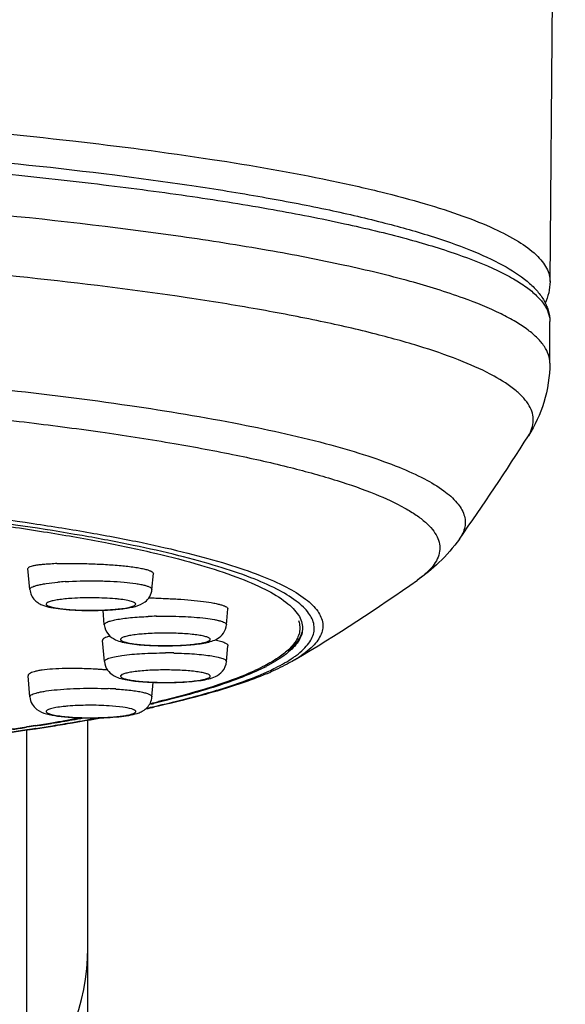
# Model space of a CAD drawing. Header units: millimetres. Extents: x -20 to 512, y -49 to 593.
# Tile 11 of 13: x 143 to 153, y 542 to 560. Entities that reach past the tile are written whole.
import ezdxf

# ---------------------------------------------------------------- set-up
doc = ezdxf.new("R2010")
doc.units = ezdxf.units.MM
doc.header["$LTSCALE"] = 23.1
doc.layers.get('0').update_dxf_attribs({"linetype": 'CONTINUOUS'})

msp = doc.modelspace()

# ---------------------------------------------------------------- linework, layer by layer
at = {"color": 7, "linetype": 'CONTINUOUS'}
for p, q in [((152.778, 554.957), (153.059, 586.875)), ((152.774, 553.455), (152.774, 554.222)), ((143.204, 549.291), (143.17, 549.676)), ((145.452, 549.291), (145.478, 549.584)), ((144.575, 548.641), (144.552, 548.908)), ((146.823, 548.641), (146.849, 548.932)), ((144.576, 547.964), (144.541, 548.354)), ((146.823, 547.964), (146.849, 548.255)), ((147.967, 548.166), (147.959, 548.16)), ((147.967, 548.166), (147.96, 548.16)), ((143.205, 547.314), (143.171, 547.698)), ((147.515, 547.854), (147.504, 547.849)), ((147.515, 547.854), (147.505, 547.849)), ((145.452, 547.314), (145.476, 547.581)), ((145.44, 547.183), (145.407, 547.175)), ((143.302, 546.789), (143.266, 546.783)), ((143.611, 546.828), (143.598, 546.826)), ((143.612, 546.828), (143.598, 546.826)), ((144.274, 423.586), (144.274, 546.888)), ((143.19, 546.771), (143.141, 546.764)), ((143.19, 546.771), (143.142, 546.764)), ((143.197, 546.762), (143.142, 546.755)), ((143.148, 546.712), (143.17, 546.714)), ((143.2, 546.712), (143.171, 546.708)), ((143.2, 546.712), (143.172, 546.707)), ((143.266, 546.783), (143.19, 546.771)), ((143.271, 546.774), (143.197, 546.762)), ((143.307, 546.779), (143.266, 546.775))]:
    msp.add_line(p, q, dxfattribs=at)
at = {"color": 9, "linetype": 'CONTINUOUS'}
for p, q in [((152.774, 553.455), (152.774, 553.456)), ((148.078, 547.996), (148.076, 547.994)), ((143.148, 423.586), (143.148, 546.704)), ((143.17, 546.714), (143.199, 546.718)), ((143.17, 546.714), (143.2, 546.718)), ((143.2, 546.718), (143.246, 546.725)), ((143.244, 546.725), (143.308, 546.735)), ((143.246, 546.725), (143.312, 546.735))]:
    msp.add_line(p, q, dxfattribs=at)
at = {"color": 7, "linetype": 'CONTINUOUS'}
for centre, radius, start, end in [((114.579, 576.018), 44.722, 324.7681, 327.6964), ((130.259, 577.909), 34.819, 300.7788, 305.2121), ((145.896, 551.084), 3.613, 296.6197, 297.371), ((145.316, 553.071), 5.785, 292.7508, 293.2652), ((145.422, 552.824), 5.516, 293.2657, 293.7162), ((140.86, 566.801), 20.133, 283.0914, 283.2667), ((140.819, 567.159), 20.503, 283.0247, 283.1511), ((141.03, 566.083), 19.395, 283.266, 283.5503), ((140.34, 570.377), 23.815, 282.1195, 282.5138), ((137.068, 586.444), 40.143, 278.9342, 279.383), ((137.017, 586.994), 40.704, 278.8891, 279.3042), ((137.624, 583.322), 36.982, 279.3185, 279.905), ((137.526, 583.679), 37.34, 279.3816, 279.7502), ((137.353, 586.204), 39.923, 279.0337, 279.5713), ((137.818, 581.982), 35.618, 279.7506, 279.9658), ((138.08, 580.487), 34.101, 279.9654, 280.2341), ((138.084, 580.685), 34.305, 279.9058, 280.2561), ((138.163, 581.456), 35.106, 279.5572, 280.4254), ((136.298, 591.384), 45.142, 278.3198, 278.7206), ((136.046, 594.661), 48.48, 278.0531, 278.4264), ((136.3, 591.608), 45.373, 278.3564, 278.678), ((143.076, 548.295), 1.585, 273.406, 274.4606), ((143.177, 546.863), 0.153, 275.2665, 278.4369), ((143.078, 548.268), 1.557, 274.46, 275.7549), ((143.177, 546.867), 0.157, 278.4801, 288.1035), ((143.083, 548.222), 1.511, 275.7465, 278.6092), ((136.786, 589.745), 43.508, 278.6228, 279.0388)]:
    msp.add_arc(centre, radius, start, end, dxfattribs=at)
at = {"color": 9, "linetype": 'CONTINUOUS'}
for centre, radius, start, end in [((144.197, 544.075), 5.37, 93.66, 95.0969), ((144.498, 546.008), 3.123, 83.5396, 84.9255), ((144.371, 553.643), 4.735, 272.5704, 273.6898), ((145.687, 541.336), 7.463, 91.1858, 92.3353), ((145.7, 540.12), 8.003, 88.9077, 90.0025), ((145.514, 552.317), 4.987, 293.6613, 294.074), ((145.627, 552.064), 4.71, 294.0714, 294.7629), ((144.37, 540.707), 6.765, 86.4475, 87.6668), ((144.186, 543.754), 3.401, 94.8142, 96.2012), ((140.488, 569.406), 22.824, 282.3143, 282.6804), ((137.321, 586.111), 39.829, 279.1017, 279.6405), ((144.302, 551.951), 5.021, 266.445, 268.3985), ((138.064, 581.726), 35.381, 279.6428, 280.4195), ((134.725, 603.152), 57.065, 278.1706, 278.4897), ((136.756, 589.649), 43.412, 278.6862, 279.0999), ((140.332, 542.695), 3.941, 315.6099, 359.9548)]:
    msp.add_arc(centre, radius, start, end, dxfattribs=at)
for points, knots in [([(137.938, 558.048), (138.993, 557.988), (141.014, 557.848), (143.889, 557.571), (146.436, 557.24), (148.325, 556.913), (149.629, 556.621), (150.444, 556.405), (151.141, 556.181), (151.719, 555.952), (152.174, 555.718), (152.469, 555.508), (152.634, 555.333), (152.717, 555.209), (152.767, 555.084), (152.778, 554.998), (152.778, 554.957)], [0, 0, 0, 0, 0.204428, 0.391976, 0.558746, 0.701365, 0.762756, 0.817168, 0.864421, 0.904431, 0.937269, 0.963285, 0.974016, 0.983479, 0.991994, 1, 1, 1, 1]), ([(130.074, 557.558), (131.572, 557.546), (134.5, 557.486), (138.098, 557.313), (140.833, 557.116), (142.736, 556.945), (144.513, 556.75), (146.149, 556.534), (147.629, 556.297), (148.941, 556.042), (150.073, 555.772), (151.014, 555.49), (151.672, 555.234), (152.092, 555.018), (152.335, 554.864), (152.527, 554.709), (152.666, 554.551), (152.753, 554.389), (152.774, 554.276), (152.774, 554.222)], [0, 0, 0, 0, 0.192332, 0.375952, 0.462474, 0.544454, 0.621185, 0.692012, 0.756343, 0.813662, 0.863536, 0.905649, 0.939838, 0.953988, 0.966235, 0.976687, 0.985539, 0.99313, 1, 1, 1, 1]), ([(151.186, 554.65), (150.863, 554.767), (150.138, 554.989), (148.936, 555.277), (147.529, 555.549), (145.287, 555.9), (142.089, 556.261), (139.42, 556.457), (137.994, 556.539)], [0, 0, 0, 0, 0.077174, 0.169897, 0.277499, 0.399056, 0.679352, 1, 1, 1, 1]), ([(152.379, 552.118), (152.407, 552.161), (152.451, 552.25), (152.478, 552.394), (152.459, 552.538), (152.397, 552.68), (152.293, 552.818), (152.085, 553.015), (151.713, 553.249), (151.14, 553.508), (150.413, 553.761), (149.536, 554.005), (148.514, 554.239), (147.354, 554.46), (145.558, 554.75), (143.032, 555.06), (139.717, 555.35), (137.381, 555.485), (136.162, 555.541)], [0, 0, 0, 0, 0.008863, 0.016993, 0.025057, 0.033737, 0.043586, 0.05498, 0.083218, 0.119462, 0.163985, 0.216753, 0.277561, 0.34609, 0.421934, 0.593584, 0.788021, 1, 1, 1, 1]), ([(152.774, 553.456), (152.773, 553.507), (152.755, 553.616), (152.674, 553.772), (152.544, 553.925), (152.366, 554.075), (152.139, 554.223), (151.748, 554.432), (151.42, 554.565), (151.186, 554.65)], [0, 0, 0, 0, 0.074354, 0.156005, 0.250529, 0.361484, 0.490978, 0.640214, 1, 1, 1, 1]), ([(140.029, 553.226), (140.914, 553.155), (142.59, 552.998), (144.943, 552.705), (146.968, 552.37), (148.428, 552.047), (149.396, 551.763), (149.972, 551.557), (150.442, 551.348), (150.804, 551.133), (151.06, 550.915), (151.188, 550.713), (151.221, 550.554), (151.211, 550.396), (151.156, 550.285), (151.109, 550.218)], [0, 0, 0, 0, 0.219622, 0.416447, 0.586717, 0.727365, 0.785883, 0.8363, 0.878602, 0.912986, 0.940056, 0.961274, 0.970649, 0.979871, 1, 1, 1, 1]), ([(136.634, 552.909), (137.786, 552.848), (139.473, 552.736), (141.658, 552.535), (143.159, 552.37), (144.55, 552.188), (145.82, 551.989), (146.96, 551.777), (147.962, 551.552), (148.818, 551.316), (149.522, 551.072), (150.007, 550.852), (150.31, 550.667), (150.482, 550.536), (150.613, 550.403), (150.703, 550.268), (150.751, 550.13), (150.754, 549.937), (150.655, 549.747), (150.496, 549.583), (150.393, 549.502), (150.335, 549.461)], [0, 0, 0, 0, 0.223705, 0.327768, 0.4256, 0.51649, 0.599793, 0.674932, 0.741417, 0.798861, 0.847018, 0.885846, 0.901862, 0.91573, 0.927635, 0.937888, 0.946985, 0.955635, 0.974606, 0.986334, 1, 1, 1, 1]), ([(148.241, 548.191), (148.276, 548.225), (148.338, 548.294), (148.405, 548.406), (148.44, 548.521), (148.439, 548.681), (148.361, 548.837), (148.235, 548.975), (148.046, 549.132), (147.723, 549.32), (147.239, 549.528), (146.633, 549.73), (145.911, 549.926), (145.076, 550.114), (143.757, 550.362), (141.869, 550.635), (139.355, 550.899), (137.568, 551.03), (136.628, 551.087)], [0, 0, 0, 0, 0.011488, 0.021521, 0.03057, 0.039271, 0.058265, 0.069799, 0.083104, 0.115675, 0.156791, 0.20665, 0.265182, 0.33216, 0.407246, 0.579976, 0.779229, 1, 1, 1, 1]), ([(138.162, 551.052), (139.068, 550.984), (140.773, 550.833), (142.826, 550.579), (144.29, 550.344), (145.24, 550.164), (146.08, 549.973), (146.806, 549.775), (147.413, 549.57), (147.897, 549.359), (148.218, 549.17), (148.404, 549.011), (148.527, 548.87), (148.601, 548.711), (148.595, 548.55), (148.556, 548.434), (148.483, 548.321), (148.332, 548.16), (148.186, 548.06), (148.078, 547.996)], [0, 0, 0, 0, 0.230509, 0.434454, 0.52485, 0.60678, 0.679782, 0.743489, 0.797656, 0.842217, 0.877409, 0.891752, 0.90418, 0.924725, 0.934258, 0.94427, 0.955444, 0.968272, 1, 1, 1, 1]), ([(143.204, 549.291), (143.203, 549.308), (143.236, 549.333), (143.283, 549.351), (143.343, 549.369), (143.418, 549.385), (143.545, 549.407), (143.648, 549.418), (143.72, 549.425)], [0, 0, 0, 0, 0.093054, 0.178239, 0.291702, 0.4326, 0.59927, 1, 1, 1, 1]), ([(143.855, 549.435), (144.038, 549.447), (144.315, 549.453), (144.676, 549.443), (144.926, 549.427), (145.113, 549.407), (145.24, 549.385), (145.314, 549.369), (145.374, 549.351), (145.42, 549.333), (145.453, 549.308), (145.452, 549.291)], [0, 0, 0, 0, 0.339, 0.509434, 0.666325, 0.800047, 0.855651, 0.902662, 0.940501, 0.968922, 1, 1, 1, 1]), ([(143.98, 549.126), (143.936, 549.123), (143.852, 549.116), (143.736, 549.103), (143.641, 549.086), (143.576, 549.071), (143.538, 549.055), (143.517, 549.044), (143.496, 549.022), (143.516, 549), (143.537, 548.989), (143.574, 548.974), (143.638, 548.958), (143.732, 548.941), (143.848, 548.928), (143.98, 548.917), (144.124, 548.91), (144.327, 548.905), (144.481, 548.908), (144.583, 548.913)], [0, 0, 0, 0, 0.084115, 0.157845, 0.218638, 0.264685, 0.281839, 0.295105, 0.311552, 0.327667, 0.340676, 0.357572, 0.403098, 0.463443, 0.536755, 0.620587, 0.71207, 0.808031, 1, 1, 1, 1]), ([(144.774, 549.118), (144.645, 549.13), (144.38, 549.14), (144.115, 549.135), (143.98, 549.126)], [0, 0, 0, 0, 0.491406, 1, 1, 1, 1]), ([(144.829, 548.931), (144.874, 548.935), (144.937, 548.943), (145.016, 548.958), (145.062, 548.969), (145.1, 548.981), (145.13, 548.993), (145.157, 549.012), (145.149, 549.036), (145.133, 549.048), (145.108, 549.06), (145.073, 549.072), (145.029, 549.083), (144.954, 549.098), (144.893, 549.106), (144.849, 549.111)], [0, 0, 0, 0, 0.201607, 0.285496, 0.356856, 0.414994, 0.459694, 0.511878, 0.532001, 0.560557, 0.601591, 0.656016, 0.723776, 0.804286, 1, 1, 1, 1]), ([(144.575, 548.641), (144.575, 548.65), (144.586, 548.666), (144.607, 548.68), (144.644, 548.698), (144.707, 548.718), (144.803, 548.739), (144.922, 548.757), (145.117, 548.779), (145.273, 548.789), (145.383, 548.793)], [0, 0, 0, 0, 0.033619, 0.058965, 0.091529, 0.17921, 0.296453, 0.44094, 0.609217, 1, 1, 1, 1]), ([(144.675, 548.918), (144.689, 548.919), (144.74, 548.922), (144.792, 548.927), (144.829, 548.931)], [0, 0, 0, 0, 0.261373, 1, 1, 1, 1]), ([(145.532, 548.798), (145.693, 548.801), (145.995, 548.798), (146.353, 548.774), (146.571, 548.743), (146.666, 548.723), (146.722, 548.709), (146.766, 548.693), (146.801, 548.676), (146.824, 548.655), (146.823, 548.641)], [0, 0, 0, 0, 0.364522, 0.685982, 0.812038, 0.863814, 0.907401, 0.942478, 0.96905, 1, 1, 1, 1]), ([(145.577, 548.485), (145.524, 548.484), (145.423, 548.481), (145.279, 548.472), (145.151, 548.459), (145.044, 548.443), (144.961, 548.425), (144.909, 548.407), (144.884, 548.39), (144.874, 548.379), (144.874, 548.365), (144.884, 548.353), (144.901, 548.342), (144.925, 548.332), (144.956, 548.322), (145.011, 548.308), (145.096, 548.292), (145.215, 548.278), (145.352, 548.267), (145.557, 548.257), (145.715, 548.256), (145.822, 548.258)], [0, 0, 0, 0, 0.09255, 0.178939, 0.255864, 0.320567, 0.370778, 0.405113, 0.416413, 0.424467, 0.431115, 0.439273, 0.450713, 0.466047, 0.485406, 0.508746, 0.566714, 0.638088, 0.720305, 0.810297, 1, 1, 1, 1]), ([(145.822, 548.258), (145.874, 548.259), (145.975, 548.263), (146.12, 548.272), (146.248, 548.285), (146.355, 548.301), (146.437, 548.319), (146.489, 548.337), (146.515, 548.353), (146.525, 548.365), (146.525, 548.379), (146.514, 548.391), (146.498, 548.402), (146.474, 548.412), (146.443, 548.422), (146.387, 548.436), (146.302, 548.451), (146.184, 548.466), (146.046, 548.477), (145.842, 548.487), (145.684, 548.488), (145.577, 548.485)], [0, 0, 0, 0, 0.09255, 0.178921, 0.255856, 0.32056, 0.370772, 0.40511, 0.416412, 0.424468, 0.431116, 0.439269, 0.450716, 0.466045, 0.485407, 0.508749, 0.566719, 0.638093, 0.720311, 0.810313, 1, 1, 1, 1]), ([(144.576, 547.964), (144.575, 547.976), (144.593, 547.996), (144.623, 548.011), (144.678, 548.033), (144.771, 548.055), (144.974, 548.089), (145.288, 548.115), (145.555, 548.122), (145.7, 548.122)], [0, 0, 0, 0, 0.031416, 0.057332, 0.091325, 0.183594, 0.306277, 0.624762, 1, 1, 1, 1]), ([(145.852, 548.121), (145.981, 548.118), (146.165, 548.11), (146.398, 548.089), (146.542, 548.07), (146.66, 548.048), (146.738, 548.027), (146.784, 548.007), (146.81, 547.993), (146.824, 547.974), (146.823, 547.964)], [0, 0, 0, 0, 0.38347, 0.552538, 0.699268, 0.81919, 0.90906, 0.942246, 0.967778, 1, 1, 1, 1]), ([(148.051, 548.037), (148.069, 548.05), (148.135, 548.097), (148.198, 548.149), (148.241, 548.191)], [0, 0, 0, 0, 0.268672, 1, 1, 1, 1]), ([(147.6, 547.787), (147.643, 547.807), (147.798, 547.882), (147.949, 547.967), (148.051, 548.037)], [0, 0, 0, 0, 0.276601, 1, 1, 1, 1]), ([(145.812, 547.808), (145.705, 547.81), (145.547, 547.809), (145.343, 547.799), (145.207, 547.788), (145.09, 547.773), (144.995, 547.756), (144.928, 547.736), (144.888, 547.719), (144.874, 547.7), (144.875, 547.686), (144.886, 547.674), (144.913, 547.658), (144.966, 547.641), (145.05, 547.623), (145.159, 547.607), (145.288, 547.594), (145.433, 547.585), (145.535, 547.582), (145.587, 547.581)], [0, 0, 0, 0, 0.189609, 0.279209, 0.360825, 0.431414, 0.48845, 0.5301, 0.55577, 0.563598, 0.570266, 0.578673, 0.590455, 0.625837, 0.677044, 0.742621, 0.820257, 0.907158, 1, 1, 1, 1]), ([(145.498, 547.138), (145.882, 547.225), (146.565, 547.397), (147.232, 547.625), (147.516, 547.749)], [0, 0, 0, 0, 0.560148, 1, 1, 1, 1]), ([(145.587, 547.581), (145.694, 547.579), (145.852, 547.58), (146.056, 547.59), (146.192, 547.601), (146.309, 547.616), (146.404, 547.633), (146.471, 547.652), (146.511, 547.67), (146.525, 547.689), (146.524, 547.703), (146.513, 547.714), (146.487, 547.731), (146.433, 547.748), (146.349, 547.766), (146.24, 547.782), (146.111, 547.795), (145.966, 547.804), (145.864, 547.807), (145.812, 547.808)], [0, 0, 0, 0, 0.189588, 0.279198, 0.360815, 0.431406, 0.488445, 0.5301, 0.555773, 0.563597, 0.570265, 0.578673, 0.590458, 0.625841, 0.677049, 0.742626, 0.820271, 0.907156, 1, 1, 1, 1]), ([(143.205, 547.314), (143.203, 547.329), (143.231, 547.352), (143.271, 547.37), (143.323, 547.387), (143.387, 547.402), (143.497, 547.422), (143.744, 547.454), (144.14, 547.475), (144.472, 547.473), (144.645, 547.466)], [0, 0, 0, 0, 0.030857, 0.058209, 0.0945, 0.139598, 0.193089, 0.3226, 0.646819, 1, 1, 1, 1]), ([(144.789, 547.458), (144.88, 547.453), (145.011, 547.442), (145.173, 547.42), (145.27, 547.402), (145.347, 547.383), (145.398, 547.365), (145.428, 547.349), (145.445, 547.336), (145.453, 547.322), (145.452, 547.314)], [0, 0, 0, 0, 0.395803, 0.563155, 0.705654, 0.82074, 0.906843, 0.93906, 0.96452, 1, 1, 1, 1]), ([(144.666, 547.149), (144.537, 547.157), (144.281, 547.163), (144.026, 547.153), (143.9, 547.143)], [0, 0, 0, 0, 0.507458, 1, 1, 1, 1]), ([(144.161, 546.932), (144.261, 546.929), (144.41, 546.929), (144.604, 546.936), (144.739, 546.944), (144.86, 546.956), (144.964, 546.97), (145.038, 546.985), (145.085, 546.998), (145.112, 547.008), (145.132, 547.018), (145.146, 547.028), (145.154, 547.039), (145.153, 547.052), (145.144, 547.063), (145.121, 547.078), (145.044, 547.105), (144.889, 547.131), (144.749, 547.144), (144.666, 547.149)], [0, 0, 0, 0, 0.196691, 0.292395, 0.382137, 0.463019, 0.532467, 0.58836, 0.610741, 0.629247, 0.643896, 0.654882, 0.662909, 0.669798, 0.67819, 0.689696, 0.723958, 0.837418, 1, 1, 1, 1]), ([(143.818, 547.135), (143.774, 547.13), (143.711, 547.122), (143.634, 547.107), (143.589, 547.096), (143.553, 547.084), (143.526, 547.072), (143.509, 547.06), (143.501, 547.044), (143.509, 547.028), (143.527, 547.016), (143.554, 547.004), (143.59, 546.993), (143.636, 546.982), (143.714, 546.967), (143.777, 546.959), (143.821, 546.954)], [0, 0, 0, 0, 0.198024, 0.279933, 0.349167, 0.405148, 0.447683, 0.477538, 0.498151, 0.519001, 0.549329, 0.592415, 0.648936, 0.71872, 0.801102, 1, 1, 1, 1]), ([(143.821, 546.954), (143.835, 546.952), (143.891, 546.947), (143.947, 546.942), (143.99, 546.94)], [0, 0, 0, 0, 0.236626, 1, 1, 1, 1])]:
    msp.add_open_spline(points, degree=3, knots=knots, dxfattribs=at)
at = {"color": 7, "linetype": 'CONTINUOUS'}
for points, knots in [([(134.314, 557.687), (135.573, 557.645), (138.006, 557.535), (141.492, 557.282), (144.19, 557.001), (146.147, 556.734), (147.443, 556.525), (148.61, 556.302), (149.642, 556.066), (150.533, 555.819), (151.279, 555.559), (151.882, 555.288), (152.287, 555.033), (152.528, 554.807), (152.662, 554.63), (152.752, 554.434), (152.774, 554.293), (152.774, 554.222)], [0, 0, 0, 0, 0.196257, 0.379343, 0.54435, 0.618707, 0.686993, 0.748807, 0.803825, 0.851825, 0.892747, 0.926765, 0.954632, 0.966792, 0.978102, 0.988984, 1, 1, 1, 1]), ([(152.778, 554.957), (152.777, 554.886), (152.761, 554.749), (152.716, 554.618), (152.689, 554.557)], [0, 0, 0, 0, 0.512447, 1, 1, 1, 1]), ([(152.773, 553.456), (152.774, 553.212), (152.701, 552.74), (152.5, 552.309), (152.379, 552.118)], [0, 0, 0, 0, 0.518617, 1, 1, 1, 1]), ([(131.721, 551.254), (132.837, 551.23), (135.003, 551.157), (138.119, 550.968), (140.548, 550.744), (142.319, 550.526), (143.496, 550.353), (144.558, 550.166), (145.496, 549.968), (146.304, 549.759), (146.975, 549.542), (147.506, 549.319), (147.853, 549.117), (148.049, 548.947), (148.148, 548.827), (148.209, 548.704), (148.223, 548.619), (148.223, 548.578)], [0, 0, 0, 0, 0.19642, 0.381498, 0.549589, 0.625661, 0.69565, 0.759053, 0.815435, 0.864444, 0.905834, 0.939513, 0.965655, 0.976121, 0.985082, 0.992871, 1, 1, 1, 1]), ([(151.109, 550.218), (150.999, 550.062), (150.758, 549.788), (150.475, 549.56), (150.335, 549.461)], [0, 0, 0, 0, 0.526625, 1, 1, 1, 1]), ([(143.704, 549.768), (143.684, 549.768), (143.645, 549.758), (143.587, 549.76), (143.533, 549.755), (143.466, 549.751), (143.392, 549.744), (143.315, 549.734), (143.253, 549.723), (143.209, 549.709), (143.18, 549.697), (143.17, 549.682), (143.17, 549.676)], [0, 0, 0, 0, 0.109615, 0.213961, 0.313027, 0.406411, 0.574764, 0.716526, 0.829761, 0.913345, 0.967829, 1, 1, 1, 1]), ([(143.704, 549.768), (143.749, 549.77), (143.843, 549.768), (143.986, 549.767), (144.136, 549.768), (144.289, 549.765), (144.443, 549.759), (144.641, 549.749), (144.871, 549.732), (145.084, 549.708), (145.23, 549.685), (145.316, 549.666), (145.385, 549.648), (145.435, 549.628), (145.467, 549.61), (145.478, 549.592), (145.478, 549.584)], [0, 0, 0, 0, 0.075111, 0.155095, 0.238468, 0.323772, 0.409488, 0.494081, 0.653942, 0.792103, 0.849985, 0.899057, 0.938578, 0.968125, 0.987866, 1, 1, 1, 1]), ([(143.204, 549.291), (143.207, 549.253), (143.228, 549.18), (143.29, 549.093), (143.366, 549.034), (143.466, 548.988), (143.6, 548.955), (143.78, 548.929), (143.989, 548.912), (144.22, 548.903), (144.458, 548.904), (144.617, 548.91), (144.695, 548.915)], [0, 0, 0, 0, 0.068402, 0.133618, 0.191119, 0.239879, 0.332453, 0.440954, 0.569321, 0.711648, 0.858584, 1, 1, 1, 1]), ([(144.695, 548.915), (144.779, 548.921), (144.931, 548.935), (145.146, 548.971), (145.315, 549.039), (145.42, 549.157), (145.448, 549.245), (145.452, 549.291)], [0, 0, 0, 0, 0.274842, 0.496241, 0.711204, 0.849957, 1, 1, 1, 1]), ([(145.395, 549.137), (145.438, 549.136), (145.525, 549.132), (145.657, 549.126), (145.789, 549.121), (145.962, 549.112), (146.166, 549.096), (146.39, 549.072), (146.555, 549.047), (146.666, 549.024), (146.73, 549.007), (146.782, 548.989), (146.822, 548.971), (146.85, 548.947), (146.849, 548.932)], [0, 0, 0, 0, 0.087351, 0.176319, 0.265655, 0.354221, 0.524462, 0.678134, 0.807344, 0.860709, 0.905722, 0.941959, 0.969295, 1, 1, 1, 1]), ([(144.575, 548.641), (144.581, 548.577), (144.631, 548.459), (144.767, 548.363), (144.908, 548.319), (145.054, 548.292), (145.223, 548.272), (145.483, 548.255), (145.688, 548.253), (145.828, 548.255)], [0, 0, 0, 0, 0.136202, 0.250652, 0.344521, 0.44646, 0.566368, 0.702768, 1, 1, 1, 1]), ([(145.828, 548.255), (145.941, 548.258), (146.147, 548.268), (146.389, 548.296), (146.554, 548.336), (146.671, 548.385), (146.78, 548.483), (146.818, 548.586), (146.823, 548.641)], [0, 0, 0, 0, 0.293037, 0.531546, 0.629902, 0.731162, 0.857343, 1, 1, 1, 1]), ([(148.147, 548.719), (148.151, 548.707), (148.166, 548.662), (148.174, 548.613), (148.174, 548.578)], [0, 0, 0, 0, 0.257789, 1, 1, 1, 1]), ([(144.682, 548.429), (144.661, 548.425), (144.624, 548.416), (144.575, 548.399), (144.54, 548.372), (144.541, 548.354)], [0, 0, 0, 0, 0.387541, 0.677978, 1, 1, 1, 1]), ([(148.174, 548.578), (148.174, 548.542), (148.163, 548.468), (148.115, 548.36), (148.038, 548.253), (147.972, 548.188), (147.935, 548.155)], [0, 0, 0, 0, 0.214348, 0.444572, 0.703459, 1, 1, 1, 1]), ([(148.223, 548.579), (148.218, 548.507), (148.174, 548.393), (148.072, 548.262), (148.005, 548.198), (147.967, 548.166)], [0, 0, 0, 0, 0.441209, 0.701969, 1, 1, 1, 1]), ([(148.223, 548.578), (148.223, 548.541), (148.212, 548.464), (148.161, 548.352), (148.078, 548.241), (148.007, 548.174), (147.967, 548.14)], [0, 0, 0, 0, 0.212563, 0.441844, 0.701254, 1, 1, 1, 1]), ([(146.613, 548.363), (146.648, 548.355), (146.708, 548.34), (146.776, 548.318), (146.816, 548.298), (146.838, 548.282), (146.85, 548.265), (146.849, 548.255)], [0, 0, 0, 0, 0.3943, 0.690171, 0.800321, 0.886269, 1, 1, 1, 1]), ([(147.935, 548.155), (147.875, 548.103), (147.732, 547.999), (147.579, 547.913), (147.495, 547.87)], [0, 0, 0, 0, 0.456596, 1, 1, 1, 1]), ([(147.967, 548.14), (147.94, 548.117), (147.811, 548.017), (147.67, 547.934), (147.557, 547.876)], [0, 0, 0, 0, 0.22051, 1, 1, 1, 1]), ([(144.576, 547.964), (144.581, 547.908), (144.619, 547.805), (144.73, 547.707), (144.848, 547.658), (145.014, 547.618), (145.26, 547.59), (145.467, 547.58), (145.582, 547.578)], [0, 0, 0, 0, 0.142369, 0.26805, 0.368838, 0.467237, 0.706537, 1, 1, 1, 1]), ([(145.582, 547.578), (145.721, 547.575), (145.924, 547.578), (146.182, 547.596), (146.349, 547.615), (146.494, 547.642), (146.633, 547.686), (146.769, 547.783), (146.818, 547.9), (146.823, 547.964)], [0, 0, 0, 0, 0.297408, 0.433483, 0.553001, 0.65468, 0.748696, 0.863607, 1, 1, 1, 1]), ([(148.079, 547.996), (148.046, 547.976), (147.903, 547.895), (147.755, 547.824), (147.641, 547.773)], [0, 0, 0, 0, 0.234174, 1, 1, 1, 1]), ([(144.633, 547.811), (144.622, 547.811), (144.6, 547.81), (144.568, 547.812), (144.535, 547.815), (144.491, 547.818), (144.436, 547.822), (144.347, 547.827), (144.236, 547.832), (143.986, 547.839), (143.717, 547.837), (143.466, 547.813), (143.354, 547.795), (143.289, 547.779), (143.238, 547.763), (143.2, 547.744), (143.176, 547.724), (143.17, 547.706), (143.171, 547.698)], [0, 0, 0, 0, 0.021607, 0.043347, 0.065265, 0.087276, 0.131539, 0.17604, 0.265144, 0.35342, 0.675612, 0.803893, 0.856838, 0.90151, 0.937578, 0.965086, 0.984899, 1, 1, 1, 1]), ([(147.505, 547.849), (147.379, 547.787), (147.097, 547.665), (146.427, 547.429), (145.876, 547.285), (145.484, 547.193)], [0, 0, 0, 0, 0.198749, 0.431832, 1, 1, 1, 1]), ([(147.553, 547.736), (147.259, 547.612), (146.579, 547.386), (145.886, 547.214), (145.5, 547.128)], [0, 0, 0, 0, 0.446725, 1, 1, 1, 1]), ([(147.495, 547.87), (147.375, 547.808), (147.108, 547.69), (146.471, 547.459), (145.947, 547.318), (145.574, 547.228)], [0, 0, 0, 0, 0.198811, 0.431864, 1, 1, 1, 1]), ([(143.205, 547.314), (143.209, 547.268), (143.237, 547.179), (143.344, 547.06), (143.514, 546.992), (143.732, 546.957), (143.886, 546.943), (143.972, 546.937)], [0, 0, 0, 0, 0.149725, 0.287984, 0.501927, 0.724046, 1, 1, 1, 1]), ([(143.972, 546.937), (144.049, 546.933), (144.208, 546.926), (144.445, 546.926), (144.674, 546.935), (144.881, 546.952), (145.059, 546.978), (145.193, 547.011), (145.292, 547.058), (145.368, 547.116), (145.429, 547.204), (145.449, 547.276), (145.452, 547.314)], [0, 0, 0, 0, 0.141953, 0.289004, 0.431122, 0.559098, 0.667237, 0.759805, 0.808696, 0.866322, 0.931574, 1, 1, 1, 1])]:
    msp.add_open_spline(points, degree=3, knots=knots, dxfattribs=at)
msp.add_open_spline([(143.148, 546.712), (143.163, 546.71), (143.177, 546.709), (143.192, 546.711)], degree=3, dxfattribs=at)

doc.saveas('drawing.dxf')
